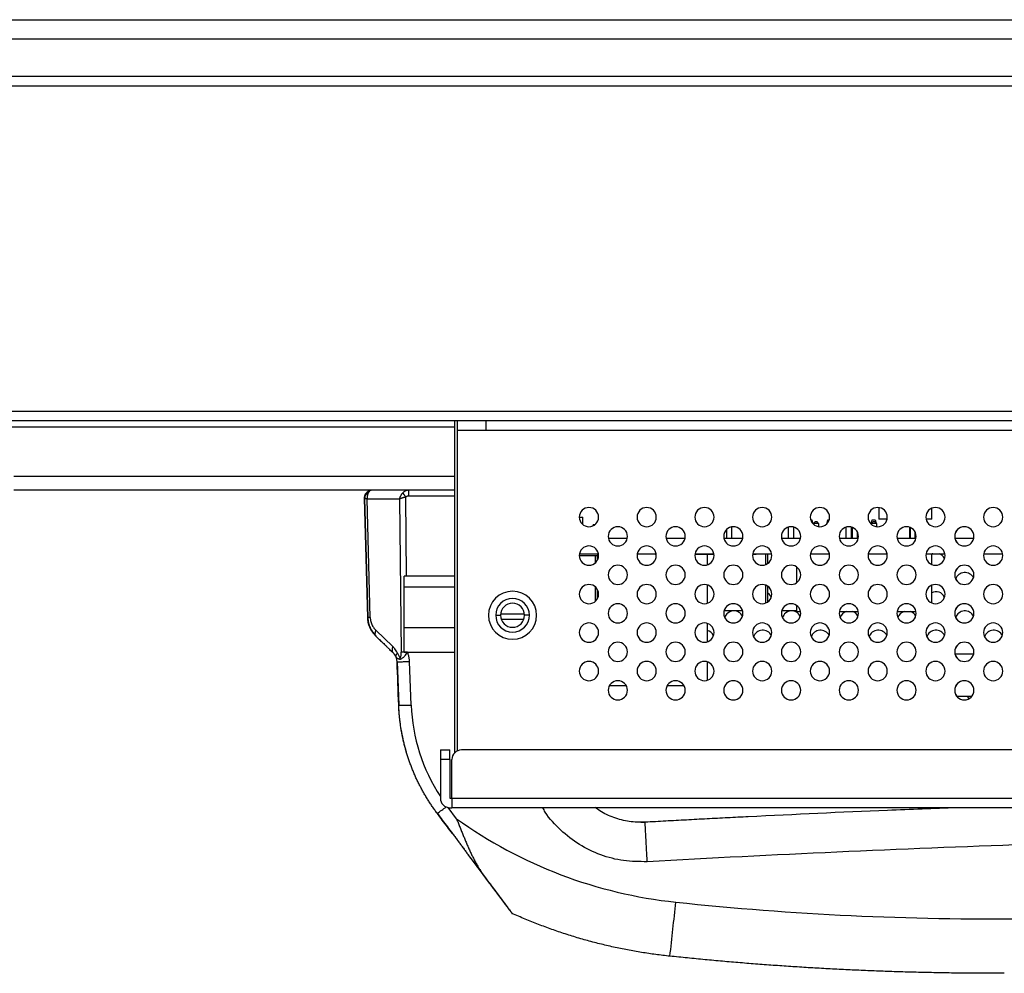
# Model space of a CAD drawing. Header units: millimetres. Extents: x 0 to 1118, y 0 to 864.
# Tile 4 of 256: x 174 to 195, y 197 to 217. Entities that reach past the tile are written whole.
import ezdxf

# ---------------------------------------------------------------- set-up
doc = ezdxf.new("R2010")
doc.units = ezdxf.units.MM

msp = doc.modelspace()

# ---------------------------------------------------------------- linework, layer by layer
at = {"color": 7, "linetype": 'Continuous', "lineweight": 25}
for p, q in [((166.342, 216.6993), (547.742, 216.6993)), ((166.342, 216.2993), (547.742, 216.2993)), ((546.7919, 215.5193), (167.2873, 215.5193)), ((229.649, 215.3193), (167.4873, 215.3193)), ((172.3929, 208.5593), (230.249, 208.5593)), ((230.249, 208.3593), (172.3929, 208.3593)), ((183.239, 201.4621), (183.239, 208.3593)), ((183.2869, 208.3593), (183.2869, 208.1593)), ((183.8867, 208.3593), (183.8867, 208.1593)), ((183.8867, 208.1593), (183.2869, 208.1593)), ((183.2873, 208.1593), (183.2873, 201.497)), ((233.1267, 208.1593), (183.8867, 208.1593)), ((183.239, 206.9193), (174.0738, 206.9193)), ((183.239, 206.9193), (174.3223, 206.9193)), ((182.2825, 206.9193), (181.5244, 206.9193)), ((181.5244, 206.9193), (181.5244, 206.9193)), ((181.3645, 206.7551), (181.3645, 206.7551)), ((181.3647, 206.7489), (181.4295, 204.2729)), ((181.4295, 204.2729), (181.3647, 206.7489)), ((181.3668, 206.7853), (181.3665, 206.7804)), ((181.3691, 206.7826), (181.3682, 206.7447)), ((182.0936, 206.7345), (181.4178, 206.7345)), ((181.4822, 204.2729), (181.4178, 206.7345)), ((182.0936, 206.7345), (182.1282, 203.5507)), ((192.054, 206.5575), (192.054, 206.3193)), ((193.154, 206.3193), (193.154, 206.5453)), ((185.8274, 206.3593), (185.8273, 206.3593)), ((185.8274, 206.3593), (185.903, 206.3593)), ((185.903, 206.2027), (185.903, 206.3593)), ((187.0274, 206.3593), (187.0273, 206.3593)), ((188.2274, 206.3593), (188.2273, 206.3593)), ((189.4274, 206.3593), (189.4273, 206.3593)), ((190.6274, 206.3593), (190.6273, 206.3593)), ((190.6359, 206.3015), (190.656, 206.3015)), ((190.656, 206.3015), (190.6748, 206.2315)), ((190.6996, 206.2293), (190.7296, 206.2593)), ((190.7696, 206.2593), (190.7296, 206.2593)), ((190.7996, 206.2293), (190.7696, 206.2593)), ((190.9747, 206.2315), (190.9935, 206.3015)), ((190.9935, 206.3015), (191.0188, 206.3015)), ((191.8274, 206.3593), (191.8273, 206.3593)), ((191.8955, 206.2315), (191.9143, 206.3015)), ((191.8996, 206.2293), (191.9296, 206.2593)), ((191.9143, 206.3015), (191.9768, 206.3015)), ((191.9696, 206.2593), (191.9296, 206.2593)), ((191.9996, 206.2293), (191.9696, 206.2593)), ((191.9768, 206.3015), (191.9949, 206.234)), ((192.2233, 206.3193), (192.054, 206.3193)), ((193.0274, 206.3593), (193.0273, 206.3593)), ((193.154, 206.3193), (193.0314, 206.3193)), ((194.2274, 206.3593), (194.2273, 206.3593)), ((194.5684, 206.2293), (194.5984, 206.2593)), ((194.6005, 206.2593), (194.5984, 206.2593)), ((186.114, 206.179), (186.114, 206.1991)), ((186.147, 206.1991), (186.114, 206.1991)), ((188.8919, 205.9193), (188.8919, 206.1064)), ((188.992, 206.1561), (188.992, 205.9193)), ((190.1748, 205.9193), (190.1748, 206.1522)), ((190.2748, 206.1536), (190.2748, 205.9193)), ((190.6735, 206.2315), (190.6748, 206.2315)), ((190.6748, 206.2315), (190.6748, 206.23)), ((190.7996, 206.2293), (190.6996, 206.2293)), ((190.6996, 206.2293), (190.6996, 206.2054)), ((190.7996, 206.2293), (190.7996, 206.1612)), ((190.9747, 206.2315), (190.9811, 206.2315)), ((190.9747, 206.2241), (190.9747, 206.2315)), ((191.3748, 205.9193), (191.3748, 206.1522)), ((191.4748, 206.1536), (191.4748, 205.9193)), ((191.4956, 205.9193), (191.4956, 206.1473)), ((191.4996, 206.1458), (191.4996, 205.9193)), ((191.5996, 206.0609), (191.5996, 205.9193)), ((191.8955, 206.2315), (191.9017, 206.2315)), ((191.8955, 206.2089), (191.8955, 206.2315)), ((191.9996, 206.2293), (191.8996, 206.2293)), ((191.8996, 206.2293), (191.8996, 206.2054)), ((191.9996, 206.2293), (191.9996, 206.1612)), ((192.6956, 205.9193), (192.6956, 206.1473)), ((192.6996, 206.1458), (192.6996, 205.9193)), ((192.7996, 206.0609), (192.7996, 205.9193)), ((194.5793, 206.2293), (194.5684, 206.2293)), ((194.5684, 206.2293), (194.5684, 206.2175)), ((186.4274, 205.9593), (186.4273, 205.9593)), ((186.4314, 205.9193), (186.8233, 205.9193)), ((187.6274, 205.9593), (187.6273, 205.9593)), ((187.6314, 205.9193), (188.0233, 205.9193)), ((188.8274, 205.9593), (188.8273, 205.9593)), ((188.8314, 205.9193), (189.2233, 205.9193)), ((190.0274, 205.9593), (190.0273, 205.9593)), ((190.0314, 205.9193), (190.4233, 205.9193)), ((191.2274, 205.9593), (191.2273, 205.9593)), ((191.2314, 205.9193), (191.6233, 205.9193)), ((192.4274, 205.9593), (192.4273, 205.9593)), ((192.4314, 205.9193), (192.8233, 205.9193)), ((193.6274, 205.9593), (193.6273, 205.9593)), ((193.6314, 205.9193), (194.0233, 205.9193)), ((185.8274, 205.5593), (185.8273, 205.5593)), ((185.8274, 205.5593), (186.154, 205.5593)), ((185.8314, 205.5993), (186.2233, 205.5993)), ((186.154, 205.5593), (186.204, 205.5593)), ((186.204, 205.5993), (186.204, 205.5593)), ((186.204, 205.4655), (186.204, 205.5593)), ((187.0274, 205.5593), (187.0273, 205.5593)), ((187.0314, 205.5993), (187.4233, 205.5993)), ((187.4063, 205.5993), (187.4063, 205.5793)), ((187.4263, 205.5793), (187.4063, 205.5793)), ((188.2274, 205.5593), (188.2273, 205.5593)), ((188.6263, 205.5793), (188.2284, 205.5793)), ((188.2314, 205.5993), (188.6233, 205.5993)), ((188.484, 205.5793), (188.484, 205.3675)), ((189.4274, 205.5593), (189.4273, 205.5593)), ((189.43, 205.5915), (189.501, 205.5915)), ((189.4314, 205.5993), (189.8233, 205.5993)), ((189.4458, 205.5975), (189.4458, 205.5993)), ((189.4458, 205.5975), (189.4858, 205.5975)), ((189.4858, 205.5975), (189.4858, 205.5993)), ((189.501, 205.5915), (189.501, 205.5993)), ((189.746, 205.3983), (189.746, 205.5993)), ((189.746, 205.5975), (189.7858, 205.5975)), ((189.7858, 205.5975), (189.7858, 205.5993)), ((190.6274, 205.5593), (190.6273, 205.5593)), ((190.6314, 205.5993), (191.0233, 205.5993)), ((191.8274, 205.5593), (191.8273, 205.5593)), ((191.8314, 205.5993), (192.2233, 205.5993)), ((193.0274, 205.5593), (193.0273, 205.5593)), ((193.0314, 205.5993), (193.4233, 205.5993)), ((193.1496, 205.375), (193.1496, 205.5993)), ((194.2274, 205.5593), (194.2273, 205.5593)), ((194.2314, 205.5993), (194.6233, 205.5993)), ((189.746, 205.4175), (189.7684, 205.4175)), ((190.3496, 205.001), (190.3496, 205.3176)), ((183.239, 205.1343), (182.184, 205.1343)), ((182.184, 204.9122), (182.184, 205.1343)), ((186.4274, 205.1593), (186.4273, 205.1593)), ((187.6274, 205.1593), (187.6273, 205.1593)), ((188.8274, 205.1593), (188.8273, 205.1593)), ((190.0274, 205.1593), (190.0273, 205.1593)), ((191.2274, 205.1593), (191.2273, 205.1593)), ((192.4274, 205.1593), (192.4273, 205.1593)), ((193.6274, 205.1593), (193.6273, 205.1593)), ((182.184, 204.0581), (182.184, 204.9122)), ((186.204, 204.6655), (186.204, 204.8531)), ((188.484, 204.9511), (188.484, 204.5675)), ((189.746, 204.5983), (189.746, 204.9203)), ((193.1496, 204.575), (193.1496, 204.9435)), ((185.8274, 204.7593), (185.8273, 204.7593)), ((187.0274, 204.7593), (187.0273, 204.7593)), ((188.2274, 204.7593), (188.2273, 204.7593)), ((189.4274, 204.7593), (189.4273, 204.7593)), ((190.6274, 204.7593), (190.6273, 204.7593)), ((191.8274, 204.7593), (191.8273, 204.7593)), ((193.0274, 204.7593), (193.0273, 204.7593)), ((194.2274, 204.7593), (194.2273, 204.7593)), ((188.8373, 204.4215), (189.2174, 204.4215)), ((190.0373, 204.4215), (190.3496, 204.4215)), ((190.3496, 204.3993), (190.3496, 204.5176)), ((190.3496, 204.3993), (190.4233, 204.3993)), ((191.2314, 204.3993), (191.6233, 204.3993)), ((192.4314, 204.3993), (192.8233, 204.3993)), ((181.4295, 204.2729), (181.4295, 204.2729)), ((183.939, 204.3193), (183.9391, 204.3193)), ((184.089, 204.3193), (184.189, 204.3193)), ((184.2022, 204.2393), (184.6759, 204.2393)), ((184.789, 204.3193), (184.689, 204.3193)), ((186.4274, 204.3593), (186.4273, 204.3593)), ((187.6274, 204.3593), (187.6273, 204.3593)), ((188.8274, 204.3593), (188.8273, 204.3593)), ((190.0274, 204.3593), (190.0273, 204.3593)), ((191.2274, 204.3593), (191.2273, 204.3593)), ((192.4274, 204.3593), (192.4273, 204.3593)), ((193.6274, 204.3593), (193.6273, 204.3593)), ((181.9533, 203.6672), (181.5984, 204.0093)), ((182.184, 203.9543), (182.184, 204.0581)), ((188.484, 204.1511), (188.484, 203.7675)), ((181.5861, 203.9066), (181.6007, 203.8844)), ((181.6007, 203.8844), (181.7778, 203.7137)), ((181.6007, 203.8844), (181.6007, 203.8844)), ((181.7778, 203.7137), (181.6007, 203.8844)), ((181.6717, 203.816), (181.6717, 203.816)), ((182.184, 203.5543), (182.184, 203.9543)), ((185.8274, 203.9593), (185.8273, 203.9593)), ((187.0274, 203.9593), (187.0273, 203.9593)), ((188.2274, 203.9593), (188.2273, 203.9593)), ((189.4274, 203.9593), (189.4273, 203.9593)), ((190.6274, 203.9593), (190.6273, 203.9593)), ((191.8274, 203.9593), (191.8273, 203.9593)), ((193.0274, 203.9593), (193.0273, 203.9593)), ((194.2274, 203.9593), (194.2273, 203.9593)), ((181.8859, 203.6095), (181.9556, 203.5423)), ((181.9556, 203.5423), (181.9556, 203.5423)), ((181.9556, 203.5423), (181.9556, 203.5423)), ((182.184, 203.5543), (183.239, 203.5543)), ((186.4274, 203.5593), (186.4273, 203.5593)), ((187.6274, 203.5593), (187.6273, 203.5593)), ((188.8274, 203.5593), (188.8273, 203.5593)), ((190.0274, 203.5593), (190.0273, 203.5593)), ((191.2274, 203.5593), (191.2273, 203.5593)), ((192.4274, 203.5593), (192.4273, 203.5593)), ((193.6274, 203.5593), (193.6273, 203.5593)), ((193.6314, 203.5193), (194.0233, 203.5193)), ((182.0393, 203.3556), (182.0742, 202.4505)), ((182.334, 202.4538), (182.2991, 203.3588)), ((188.484, 203.3511), (188.484, 202.9675)), ((185.8274, 203.1593), (185.8273, 203.1593)), ((187.0274, 203.1593), (187.0273, 203.1593)), ((188.2274, 203.1593), (188.2273, 203.1593)), ((189.4274, 203.1593), (189.4273, 203.1593)), ((190.6274, 203.1593), (190.6273, 203.1593)), ((191.8274, 203.1593), (191.8273, 203.1593)), ((193.0274, 203.1593), (193.0273, 203.1593)), ((194.2274, 203.1593), (194.2273, 203.1593)), ((186.8043, 202.8523), (186.4503, 202.8523)), ((188.0043, 202.8523), (187.6503, 202.8523)), ((186.4274, 202.7593), (186.4273, 202.7593)), ((187.6274, 202.7593), (187.6273, 202.7593)), ((188.8274, 202.7593), (188.8273, 202.7593)), ((190.0274, 202.7593), (190.0273, 202.7593)), ((191.2274, 202.7593), (191.2273, 202.7593)), ((192.4274, 202.7593), (192.4273, 202.7593)), ((193.6274, 202.7593), (193.6273, 202.7593)), ((193.6674, 202.6393), (193.9873, 202.6393)), ((193.8863, 202.6393), (193.9217, 202.583)), ((182.0742, 202.4505), (182.0742, 202.4505)), ((182.0742, 202.4505), (182.0742, 202.4505)), ((182.939, 201.5193), (182.939, 201.3193)), ((182.939, 201.5193), (183.139, 201.5193)), ((183.139, 201.3193), (183.139, 201.5193)), ((231.439, 201.5193), (183.379, 201.5193)), ((183.139, 201.3193), (182.939, 201.3193)), ((182.939, 201.3193), (182.939, 200.5193)), ((183.139, 201.3193), (183.139, 200.5193)), ((183.179, 200.5193), (183.179, 201.3193)), ((183.139, 200.5193), (183.179, 200.5193)), ((183.179, 200.5193), (231.639, 200.5193)), ((183.179, 200.5193), (183.179, 200.3193)), ((183.139, 200.3193), (183.179, 200.3193)), ((231.639, 200.3193), (183.179, 200.3193)), ((187.1045, 200.0206), (187.1943, 200.0164)), ((187.1943, 200.0164), (187.1943, 200.0164)), ((183.5729, 199.2651), (183.8769, 198.8592)), ((184.4287, 198.1223), (184.4287, 198.1223))]:
    msp.add_line(p, q, dxfattribs=at)
at = {"color": 8, "linetype": 'Continuous', "lineweight": 25}
for p, q in [((183.239, 208.2264), (173.0596, 208.2264)), ((174.0738, 207.2122), (183.239, 207.2122)), ((182.2382, 205.1343), (182.2204, 206.7774)), ((183.239, 206.7961), (182.2825, 206.7961)), ((186.154, 205.5593), (186.154, 205.4045)), ((189.696, 205.5993), (189.696, 205.3714)), ((182.184, 204.9122), (183.239, 204.9122)), ((186.154, 204.9141), (186.154, 204.6045)), ((189.696, 204.9471), (189.696, 204.5714)), ((184.6882, 204.3393), (184.1898, 204.3393)), ((183.239, 204.0581), (182.184, 204.0581)), ((182.2554, 203.5507), (182.2554, 203.5543)), ((183.2745, 200.0904), (183.1003, 200.3231))]:
    msp.add_line(p, q, dxfattribs=at)
at = {"color": 7, "linetype": 'Continuous', "lineweight": 25, "flags": 128}
for points in [[(193.1766, 205.5993), (193.1625, 205.5941), (193.1496, 205.5882)], [(189.8179, 204.6987), (189.7804, 204.7507), (189.746, 204.7783)]]:
    msp.add_lwpolyline(points, dxfattribs=at)
at = {"color": 7, "linetype": 'Continuous', "lineweight": 25}
for centre, radius, start, end in [((186.0273, 206.3593), 0.2, 360, 180), ((186.0274, 206.3593), 0.2, 90, 180), ((187.2273, 206.3593), 0.2, 360, 180), ((187.2274, 206.3593), 0.2, 90, 180), ((188.4273, 206.3593), 0.2, 360, 180), ((188.4274, 206.3593), 0.2, 90, 180), ((189.6273, 206.3593), 0.2, 360, 180), ((189.6274, 206.3593), 0.2, 90, 180), ((190.8273, 206.3593), 0.2, 360, 180), ((190.8274, 206.3593), 0.2, 90, 180), ((192.0273, 206.3593), 0.2, 360, 180), ((192.0274, 206.3593), 0.2, 90, 180), ((193.2273, 206.3593), 0.2, 360, 180), ((193.2274, 206.3593), 0.2, 90, 180), ((194.4273, 206.3593), 0.2, 360, 180), ((194.4274, 206.3593), 0.2, 90, 180), ((186.0273, 206.3593), 0.2, 180, 0), ((186.0274, 206.3593), 0.2, 180, 270), ((187.2273, 206.3593), 0.2, 180, 0), ((187.2274, 206.3593), 0.2, 180, 270), ((188.4273, 206.3593), 0.2, 180, 0), ((188.4274, 206.3593), 0.2, 180, 270), ((189.6273, 206.3593), 0.2, 180, 0), ((189.6274, 206.3593), 0.2, 180, 270), ((190.8273, 206.3593), 0.2, 180, 0), ((190.8274, 206.3593), 0.2, 180, 270), ((192.0273, 206.3593), 0.2, 180, 0), ((192.0274, 206.3593), 0.2, 180, 270), ((193.2273, 206.3593), 0.2, 180, 0), ((193.2274, 206.3593), 0.2, 180, 270), ((194.4273, 206.3593), 0.2, 180, 0), ((194.4274, 206.3593), 0.2, 180, 270), ((186.6273, 205.9593), 0.2, 360, 180), ((186.6274, 205.9593), 0.2, 90, 180), ((187.8273, 205.9593), 0.2, 360, 180), ((187.8274, 205.9593), 0.2, 90, 180), ((189.0273, 205.9593), 0.2, 360, 180), ((189.0274, 205.9593), 0.2, 90, 180), ((190.2273, 205.9593), 0.2, 360, 180), ((190.2274, 205.9593), 0.2, 90, 180), ((191.4273, 205.9593), 0.2, 360, 180), ((191.4274, 205.9593), 0.2, 90, 180), ((192.6273, 205.9593), 0.2, 360, 180), ((192.6274, 205.9593), 0.2, 90, 180), ((193.8273, 205.9593), 0.2, 360, 180), ((193.8274, 205.9593), 0.2, 90, 180), ((186.6273, 205.9593), 0.2, 180, 0), ((186.6274, 205.9593), 0.2, 180, 270), ((187.8273, 205.9593), 0.2, 180, 0), ((187.8274, 205.9593), 0.2, 180, 270), ((189.0273, 205.9593), 0.2, 180, 0), ((189.0274, 205.9593), 0.2, 180, 270), ((190.2273, 205.9593), 0.2, 180, 0), ((190.2274, 205.9593), 0.2, 180, 270), ((191.4273, 205.9593), 0.2, 180, 0), ((191.4274, 205.9593), 0.2, 180, 270), ((192.6273, 205.9593), 0.2, 180, 0), ((192.6274, 205.9593), 0.2, 180, 270), ((193.8273, 205.9593), 0.2, 180, 0), ((193.8274, 205.9593), 0.2, 180, 270), ((186.0273, 205.5593), 0.2, 360, 180), ((186.0274, 205.5593), 0.2, 90, 180), ((187.2273, 205.5593), 0.2, 360, 180), ((187.2274, 205.5593), 0.2, 90, 180), ((188.4273, 205.5593), 0.2, 360, 180), ((188.4274, 205.5593), 0.2, 90, 180), ((189.6273, 205.5593), 0.2, 360, 180), ((189.6274, 205.5593), 0.2, 90, 180), ((190.8273, 205.5593), 0.2, 360, 180), ((190.8274, 205.5593), 0.2, 90, 180), ((192.0273, 205.5593), 0.2, 360, 180), ((192.0274, 205.5593), 0.2, 90, 180), ((193.2273, 205.5593), 0.2, 360, 180), ((193.2274, 205.5593), 0.2, 90, 180), ((194.4273, 205.5593), 0.2, 360, 180), ((194.4274, 205.5593), 0.2, 90, 180), ((186.0273, 205.5593), 0.2, 180, 0), ((186.0274, 205.5593), 0.2, 180, 270), ((187.2273, 205.5593), 0.2, 180, 0), ((187.2274, 205.5593), 0.2, 180, 270), ((188.4273, 205.5593), 0.2, 180, 0), ((188.4274, 205.5593), 0.2, 180, 270), ((189.6273, 205.5593), 0.2, 180, 0), ((189.6274, 205.5593), 0.2, 180, 270), ((190.8273, 205.5593), 0.2, 180, 0), ((190.8274, 205.5593), 0.2, 180, 270), ((192.0273, 205.5593), 0.2, 180, 0), ((192.0274, 205.5593), 0.2, 180, 270), ((193.2273, 205.5593), 0.2, 180, 0), ((193.2274, 205.5593), 0.2, 180, 270), ((193.239, 205.4093), 0.2, 26.55669, 71.80513), ((194.4273, 205.5593), 0.2, 180, 0), ((194.4274, 205.5593), 0.2, 180, 270), ((186.6273, 205.1593), 0.2, 360, 180), ((186.6274, 205.1593), 0.2, 90, 180), ((187.8273, 205.1593), 0.2, 360, 180), ((187.8274, 205.1593), 0.2, 90, 180), ((189.0273, 205.1593), 0.2, 360, 180), ((189.0274, 205.1593), 0.2, 90, 180), ((190.2273, 205.1593), 0.2, 360, 180), ((190.2274, 205.1593), 0.2, 90, 180), ((191.4273, 205.1593), 0.2, 360, 180), ((191.4274, 205.1593), 0.2, 90, 180), ((192.6273, 205.1593), 0.2, 360, 180), ((192.6274, 205.1593), 0.2, 90, 180), ((193.8273, 205.1593), 0.2, 360, 180), ((193.8274, 205.1593), 0.2, 90, 180), ((186.6273, 205.1593), 0.2, 180, 0), ((186.6274, 205.1593), 0.2, 180, 270), ((187.8273, 205.1593), 0.2, 180, 0), ((187.8274, 205.1593), 0.2, 180, 270), ((189.0273, 205.1593), 0.2, 180, 0), ((189.0274, 205.1593), 0.2, 180, 270), ((190.2273, 205.1593), 0.2, 180, 0), ((190.2274, 205.1593), 0.2, 180, 270), ((191.4273, 205.1593), 0.2, 180, 0), ((191.4274, 205.1593), 0.2, 180, 270), ((192.6273, 205.1593), 0.2, 180, 0), ((192.6274, 205.1593), 0.2, 180, 270), ((193.8273, 205.1593), 0.2, 180, 0), ((193.8274, 205.1593), 0.2, 180, 270), ((193.839, 205.0093), 0.2, 26.55673, 162.34574), ((184.439, 204.3193), 0.5, 360, 180), ((184.4391, 204.3193), 0.5, 90, 180), ((186.0273, 204.7593), 0.2, 360, 180), ((186.0274, 204.7593), 0.2, 90, 180), ((187.2273, 204.7593), 0.2, 360, 180), ((187.2274, 204.7593), 0.2, 90, 180), ((188.4273, 204.7593), 0.2, 360, 180), ((188.4274, 204.7593), 0.2, 90, 180), ((189.6273, 204.7593), 0.2, 360, 180), ((189.6274, 204.7593), 0.2, 90, 180), ((190.8273, 204.7593), 0.2, 360, 180), ((190.8274, 204.7593), 0.2, 90, 180), ((192.0273, 204.7593), 0.2, 360, 180), ((192.0274, 204.7593), 0.2, 90, 180), ((193.2273, 204.7593), 0.2, 360, 180), ((193.2274, 204.7593), 0.2, 90, 180), ((193.239, 204.6093), 0.2, 26.55669, 116.56674), ((194.4273, 204.7593), 0.2, 360, 180), ((194.4274, 204.7593), 0.2, 90, 180), ((184.439, 204.3193), 0.35, 0, 180), ((186.0273, 204.7593), 0.2, 180, 0), ((186.0274, 204.7593), 0.2, 180, 270), ((187.2273, 204.7593), 0.2, 180, 0), ((187.2274, 204.7593), 0.2, 180, 270), ((188.4273, 204.7593), 0.2, 180, 0), ((188.4274, 204.7593), 0.2, 180, 270), ((189.6273, 204.7593), 0.2, 180, 0), ((189.6274, 204.7593), 0.2, 180, 270), ((190.8273, 204.7593), 0.2, 180, 0), ((190.8274, 204.7593), 0.2, 180, 270), ((192.0273, 204.7593), 0.2, 180, 0), ((192.0274, 204.7593), 0.2, 180, 270), ((193.2273, 204.7593), 0.2, 180, 0), ((193.2274, 204.7593), 0.2, 180, 270), ((194.4273, 204.7593), 0.2, 180, 0), ((194.4274, 204.7593), 0.2, 180, 270), ((184.439, 204.3193), 0.25, 0, 180), ((186.6273, 204.3593), 0.2, 360, 180), ((186.6274, 204.3593), 0.2, 90, 180), ((187.8273, 204.3593), 0.2, 360, 180), ((187.8274, 204.3593), 0.2, 90, 180), ((189.0273, 204.3593), 0.2, 360, 180), ((189.0274, 204.3593), 0.2, 90, 180), ((189.039, 204.2093), 0.2, 26.55661, 162.34571), ((190.2273, 204.3593), 0.2, 360, 180), ((190.2274, 204.3593), 0.2, 90, 180), ((190.239, 204.2093), 0.2, 26.55664, 162.34573), ((191.4273, 204.3593), 0.2, 360, 180), ((191.4274, 204.3593), 0.2, 90, 180), ((191.439, 204.2093), 0.2, 108.19487, 162.34567), ((191.439, 204.2093), 0.2, 26.55669, 71.80513), ((192.6273, 204.3593), 0.2, 360, 180), ((192.6274, 204.3593), 0.2, 90, 180), ((192.639, 204.2093), 0.2, 108.19487, 162.34572), ((192.639, 204.2093), 0.2, 26.55668, 71.80513), ((193.8273, 204.3593), 0.2, 360, 180), ((193.8274, 204.3593), 0.2, 90, 180), ((193.839, 204.2093), 0.2, 26.55673, 162.34578), ((184.439, 204.3193), 0.5, 180, 0), ((184.4391, 204.3193), 0.5, 180, 270), ((184.439, 204.3193), 0.35, 180, 0), ((184.439, 204.3193), 0.25, 180, 0), ((186.6273, 204.3593), 0.2, 180, 0), ((186.6274, 204.3593), 0.2, 180, 270), ((187.8273, 204.3593), 0.2, 180, 0), ((187.8274, 204.3593), 0.2, 180, 270), ((189.0273, 204.3593), 0.2, 180, 0), ((189.0274, 204.3593), 0.2, 180, 270), ((190.2273, 204.3593), 0.2, 180, 0), ((190.2274, 204.3593), 0.2, 180, 270), ((191.4273, 204.3593), 0.2, 180, 0), ((191.4274, 204.3593), 0.2, 180, 270), ((192.6273, 204.3593), 0.2, 180, 0), ((192.6274, 204.3593), 0.2, 180, 270), ((193.8273, 204.3593), 0.2, 180, 0), ((193.8274, 204.3593), 0.2, 180, 270), ((186.0273, 203.9593), 0.2, 360, 180), ((186.0274, 203.9593), 0.2, 90, 180), ((187.2273, 203.9593), 0.2, 360, 180), ((187.2274, 203.9593), 0.2, 90, 180), ((188.4273, 203.9593), 0.2, 360, 180), ((188.4274, 203.9593), 0.2, 90, 180), ((188.439, 203.8093), 0.2, 26.55664, 77.011), ((189.6273, 203.9593), 0.2, 360, 180), ((189.6274, 203.9593), 0.2, 90, 180), ((189.639, 203.8093), 0.2, 26.55662, 162.34572), ((190.8273, 203.9593), 0.2, 360, 180), ((190.8274, 203.9593), 0.2, 90, 180), ((190.839, 203.8093), 0.2, 26.55672, 162.3457), ((192.0273, 203.9593), 0.2, 360, 180), ((192.0274, 203.9593), 0.2, 90, 180), ((192.039, 203.8093), 0.2, 26.5567, 162.34572), ((193.2273, 203.9593), 0.2, 360, 180), ((193.2274, 203.9593), 0.2, 90, 180), ((193.239, 203.8093), 0.2, 26.55676, 162.34573), ((194.4273, 203.9593), 0.2, 360, 180), ((194.4274, 203.9593), 0.2, 90, 180), ((194.439, 203.8093), 0.2, 26.55674, 162.34575), ((186.0273, 203.9593), 0.2, 180, 0), ((186.0274, 203.9593), 0.2, 180, 270), ((187.2273, 203.9593), 0.2, 180, 0), ((187.2274, 203.9593), 0.2, 180, 270), ((188.4273, 203.9593), 0.2, 180, 0), ((188.4274, 203.9593), 0.2, 180, 270), ((189.6273, 203.9593), 0.2, 180, 0), ((189.6274, 203.9593), 0.2, 180, 270), ((190.8273, 203.9593), 0.2, 180, 0), ((190.8274, 203.9593), 0.2, 180, 270), ((192.0273, 203.9593), 0.2, 180, 0), ((192.0274, 203.9593), 0.2, 180, 270), ((193.2273, 203.9593), 0.2, 180, 0), ((193.2274, 203.9593), 0.2, 180, 270), ((194.4273, 203.9593), 0.2, 180, 0), ((194.4274, 203.9593), 0.2, 180, 270), ((186.6273, 203.5593), 0.2, 360, 180), ((186.6274, 203.5593), 0.2, 90, 180), ((187.8273, 203.5593), 0.2, 360, 180), ((187.8274, 203.5593), 0.2, 90, 180), ((189.0273, 203.5593), 0.2, 360, 180), ((189.0274, 203.5593), 0.2, 90, 180), ((190.2273, 203.5593), 0.2, 360, 180), ((190.2274, 203.5593), 0.2, 90, 180), ((191.4273, 203.5593), 0.2, 360, 180), ((191.4274, 203.5593), 0.2, 90, 180), ((192.6273, 203.5593), 0.2, 360, 180), ((192.6274, 203.5593), 0.2, 90, 180), ((193.8273, 203.5593), 0.2, 360, 180), ((193.8274, 203.5593), 0.2, 90, 180), ((186.6273, 203.5593), 0.2, 180, 0), ((186.6274, 203.5593), 0.2, 180, 270), ((187.8273, 203.5593), 0.2, 180, 0), ((187.8274, 203.5593), 0.2, 180, 270), ((189.0273, 203.5593), 0.2, 180, 0), ((189.0274, 203.5593), 0.2, 180, 270), ((190.2273, 203.5593), 0.2, 180, 0), ((190.2274, 203.5593), 0.2, 180, 270), ((191.4273, 203.5593), 0.2, 180, 0), ((191.4274, 203.5593), 0.2, 180, 270), ((192.6273, 203.5593), 0.2, 180, 0), ((192.6274, 203.5593), 0.2, 180, 270), ((193.8273, 203.5593), 0.2, 180, 0), ((193.8274, 203.5593), 0.2, 180, 270), ((186.0273, 203.1593), 0.2, 360, 180), ((186.0274, 203.1593), 0.2, 90, 180), ((187.2273, 203.1593), 0.2, 360, 180), ((187.2274, 203.1593), 0.2, 90, 180), ((188.4273, 203.1593), 0.2, 360, 180), ((188.4274, 203.1593), 0.2, 90, 180), ((189.6273, 203.1593), 0.2, 360, 180), ((189.6274, 203.1593), 0.2, 90, 180), ((190.8273, 203.1593), 0.2, 360, 180), ((190.8274, 203.1593), 0.2, 90, 180), ((192.0273, 203.1593), 0.2, 360, 180), ((192.0274, 203.1593), 0.2, 90, 180), ((193.2273, 203.1593), 0.2, 360, 180), ((193.2274, 203.1593), 0.2, 90, 180), ((194.4273, 203.1593), 0.2, 360, 180), ((194.4274, 203.1593), 0.2, 90, 180), ((186.0273, 203.1593), 0.2, 180, 0), ((186.0274, 203.1593), 0.2, 180, 270), ((187.2273, 203.1593), 0.2, 180, 0), ((187.2274, 203.1593), 0.2, 180, 270), ((188.4273, 203.1593), 0.2, 180, 0), ((188.4274, 203.1593), 0.2, 180, 270), ((189.6273, 203.1593), 0.2, 180, 0), ((189.6274, 203.1593), 0.2, 180, 270), ((190.8273, 203.1593), 0.2, 180, 0), ((190.8274, 203.1593), 0.2, 180, 270), ((192.0273, 203.1593), 0.2, 180, 0), ((192.0274, 203.1593), 0.2, 180, 270), ((193.2273, 203.1593), 0.2, 180, 0), ((193.2274, 203.1593), 0.2, 180, 270), ((194.4273, 203.1593), 0.2, 180, 0), ((194.4274, 203.1593), 0.2, 180, 270), ((186.6273, 202.7593), 0.2, 360, 180), ((186.6274, 202.7593), 0.2, 90, 180), ((187.8273, 202.7593), 0.2, 360, 180), ((187.8274, 202.7593), 0.2, 90, 180), ((189.0273, 202.7593), 0.2, 360, 180), ((189.0274, 202.7593), 0.2, 90, 180), ((190.2273, 202.7593), 0.2, 360, 180), ((190.2274, 202.7593), 0.2, 90, 180), ((191.4273, 202.7593), 0.2, 360, 180), ((191.4274, 202.7593), 0.2, 90, 180), ((192.6273, 202.7593), 0.2, 360, 180), ((192.6274, 202.7593), 0.2, 90, 180), ((193.8273, 202.7593), 0.2, 360, 180), ((193.8274, 202.7593), 0.2, 90, 180), ((186.6273, 202.7593), 0.2, 180, 0), ((186.6274, 202.7593), 0.2, 180, 270), ((187.8273, 202.7593), 0.2, 180, 0), ((187.8274, 202.7593), 0.2, 180, 270), ((189.0273, 202.7593), 0.2, 180, 0), ((189.0274, 202.7593), 0.2, 180, 270), ((190.2273, 202.7593), 0.2, 180, 0), ((190.2274, 202.7593), 0.2, 180, 270), ((191.4273, 202.7593), 0.2, 180, 0), ((191.4274, 202.7593), 0.2, 180, 270), ((192.6273, 202.7593), 0.2, 180, 0), ((192.6274, 202.7593), 0.2, 180, 270), ((193.8273, 202.7593), 0.2, 180, 0), ((193.8274, 202.7593), 0.2, 180, 270), ((182.1733, 204.9361), 2.4875, 267.71767, 273.70489), ((183.379, 201.3193), 0.2, 90, 180), ((183.139, 200.5193), 0.2, 180, 270), ((188.8342, 207.8429), 9.54, 234.3536, 263.96862), ((208.3703, -180.1291), 379.9139, 91.99809, 93.188562), ((86.6119, 208.7704), 101.7543, 353.489232, 354.125405), ((194.4642, 261.1323), 63.1259, 263.96903, 270.599063)]:
    msp.add_arc(centre, radius, start, end, dxfattribs=at)
at = {"color": 8, "linetype": 'Continuous', "lineweight": 25}
for centre, radius, start, end in [((186.0813, 202.5985), 3.75, 182.2121, 213.07817), ((180.7075, 203.4174), 3.8768, 303.97852, 307.3541)]:
    msp.add_arc(centre, radius, start, end, dxfattribs=at)
for points, knots in [([(181.3693, 206.7826), (181.3709, 206.7873), (181.3742, 206.7967), (181.3815, 206.8101), (181.3906, 206.8228), (181.4013, 206.8347), (181.4137, 206.8454), (181.4273, 206.8551), (181.4375, 206.8605), (181.4425, 206.8632)], [0, 0, 0, 0, 0.1428795, 0.285732, 0.4285756, 0.5714366, 0.7143247, 0.8572093, 1, 1, 1, 1]), ([(181.3942, 206.8451), (181.4043, 206.8585), (181.4168, 206.8705), (181.4449, 206.8898), (181.4604, 206.8971), (181.476, 206.9019)], [0, 0, 0, 0, 0.5, 0.5, 1, 1, 1, 1]), ([(181.5984, 204.0093), (181.5931, 203.9965), (181.5826, 203.9709), (181.5796, 203.9364), (181.5811, 203.9144), (181.5861, 203.9067), (181.5861, 203.9066)], [0, 0, 0, 0, 0.33180051, 0.66360103, 0.99540154, 1, 1, 1, 1]), ([(187.2385, 199.1967), (187.0742, 199.1973), (186.7455, 199.1984), (186.2663, 199.3264), (185.8201, 199.5403), (185.434, 199.8458), (185.1796, 200.1129), (185.0856, 200.2883), (185.0689, 200.3193)], [0, 0, 0, 0, 0.191765, 0.3835299, 0.5752964, 0.7670619, 0.9588274, 1, 1, 1, 1])]:
    msp.add_open_spline(points, degree=3, knots=knots, dxfattribs=at)
at = {"color": 7, "linetype": 'Continuous', "lineweight": 25}
for points, knots in [([(181.5045, 206.9158), (181.4965, 206.915), (181.4721, 206.9127), (181.4343, 206.8934), (181.396, 206.8598), (181.3815, 206.8292), (181.3743, 206.814)], [0, 0, 0, 0, 0.1380525, 0.4206247, 0.7126974, 1, 1, 1, 1]), ([(181.4425, 206.8632), (181.44, 206.8588), (181.4351, 206.8499), (181.4291, 206.8354), (181.4243, 206.82), (181.4205, 206.8038), (181.4179, 206.787), (181.4165, 206.7697), (181.4163, 206.7521), (181.4173, 206.7404), (181.4178, 206.7345)], [0, 0, 0, 0, 0.1253197, 0.2501812, 0.3749325, 0.4998063, 0.6249266, 0.7501523, 0.8752528, 1, 1, 1, 1]), ([(181.476, 206.9019), (181.4729, 206.8994), (181.4667, 206.8944), (181.458, 206.8852), (181.4498, 206.8749), (181.4449, 206.8671), (181.4425, 206.8632)], [0, 0, 0, 0, 0.24996743, 0.50003638, 0.74996493, 1, 1, 1, 1]), ([(182.0936, 206.7345), (182.095, 206.7404), (182.0978, 206.7521), (182.1035, 206.7695), (182.1102, 206.7866), (182.118, 206.8034), (182.1268, 206.8196), (182.1366, 206.8351), (182.1473, 206.8498), (182.155, 206.8587), (182.1588, 206.8632)], [0, 0, 0, 0, 0.1253663, 0.2501843, 0.3749285, 0.4998744, 0.624941, 0.7500587, 0.8751241, 1, 1, 1, 1]), ([(182.2825, 206.9193), (182.2768, 206.9191), (182.2654, 206.9188), (182.2484, 206.9159), (182.2318, 206.9114), (182.2156, 206.9051), (182.2001, 206.8971), (182.1853, 206.8874), (182.1714, 206.8762), (182.163, 206.8675), (182.1588, 206.8632)], [0, 0, 0, 0, 0.1249746, 0.2499787, 0.3749912, 0.4999968, 0.6249886, 0.749971, 0.8749629, 1, 1, 1, 1]), ([(182.1588, 206.8632), (182.1605, 206.8608), (182.1638, 206.8561), (182.1699, 206.8473), (182.1769, 206.8375), (182.1847, 206.8267), (182.1931, 206.815), (182.2019, 206.8028), (182.2111, 206.7902), (182.2173, 206.7817), (182.2204, 206.7774)], [0, 0, 0, 0, 0.1249541, 0.2499848, 0.3750041, 0.4999985, 0.6249932, 0.7500134, 0.875045, 1, 1, 1, 1]), ([(182.2825, 206.7961), (182.2825, 206.8281), (182.2825, 206.8601), (182.2825, 206.9059), (182.2825, 206.9193), (182.2825, 206.9193)], [0, 0, 0, 0, 0.5, 0.5, 1, 1, 1, 1]), ([(181.3646, 206.7532), (181.3642, 206.7679), (181.3661, 206.7838), (181.3758, 206.8153), (181.3836, 206.8309), (181.3942, 206.8451)], [0, 0, 0, 0, 0.5, 0.5, 1, 1, 1, 1]), ([(181.3646, 206.7532), (181.3645, 206.7537), (181.3645, 206.7549), (181.3645, 206.755), (181.3645, 206.7551)], [0, 0, 0, 0, 0.4999788, 1, 1, 1, 1]), ([(181.3645, 206.7551), (181.3645, 206.7549), (181.3645, 206.7544), (181.3646, 206.7507), (181.3647, 206.7489)], [0, 0, 0, 0, 0.5001516, 1, 1, 1, 1]), ([(181.3646, 206.7532), (181.3646, 206.7528), (181.3646, 206.752), (181.3646, 206.7506), (181.3646, 206.7495), (181.3647, 206.7489)], [0, 0, 0, 0, 0.3455171, 0.6774675, 1, 1, 1, 1]), ([(181.3647, 206.7489), (181.3647, 206.7546), (181.3649, 206.7659), (181.3678, 206.777), (181.3693, 206.7826)], [0, 0, 0, 0, 0.49984776, 1, 1, 1, 1]), ([(181.4178, 206.7345), (181.4137, 206.7351), (181.4056, 206.7364), (181.3951, 206.7382), (181.3859, 206.7401), (181.3783, 206.7419), (181.3723, 206.7437), (181.368, 206.7455), (181.3652, 206.7472), (181.3648, 206.7483), (181.3647, 206.7489)], [0, 0, 0, 0, 0.1254315, 0.2502295, 0.3749276, 0.4998663, 0.6249557, 0.7500682, 0.8751145, 1, 1, 1, 1]), ([(182.2204, 206.7774), (182.2144, 206.7759), (182.2025, 206.773), (182.1849, 206.7679), (182.1678, 206.7626), (182.1512, 206.7572), (182.1353, 206.7516), (182.1203, 206.7461), (182.1062, 206.7404), (182.0978, 206.7365), (182.0936, 206.7345)], [0, 0, 0, 0, 0.1251119, 0.2500709, 0.3750043, 0.4999668, 0.6250058, 0.7500122, 0.8749774, 1, 1, 1, 1]), ([(182.2825, 206.7961), (182.277, 206.7959), (182.266, 206.7955), (182.2499, 206.7919), (182.2343, 206.7863), (182.225, 206.7804), (182.2204, 206.7774)], [0, 0, 0, 0, 0.2500295, 0.4999933, 0.7501053, 1, 1, 1, 1]), ([(181.6007, 203.8844), (181.5933, 203.8917), (181.5787, 203.9063), (181.5579, 203.9301), (181.5383, 203.9551), (181.5199, 203.9816), (181.503, 204.0093), (181.4875, 204.0383), (181.4711, 204.074), (181.4551, 204.1169), (181.4415, 204.1677), (181.4324, 204.2199), (181.4305, 204.2553), (181.4295, 204.2729)], [0, 0, 0, 0, 0.07579773, 0.15159953, 0.22738693, 0.30318665, 0.37898925, 0.45477506, 0.53058787, 0.64796872, 0.76526398, 0.88266524, 1, 1, 1, 1]), ([(181.6007, 203.8844), (181.5933, 203.8918), (181.5784, 203.9066), (181.5574, 203.9307), (181.5376, 203.9561), (181.519, 203.9829), (181.5019, 204.0111), (181.4864, 204.0405), (181.4725, 204.0711), (181.4603, 204.1028), (181.45, 204.1354), (181.4403, 204.1745), (181.4323, 204.2204), (181.4304, 204.2554), (181.4295, 204.2729)], [0, 0, 0, 0, 0.07669755, 0.15344257, 0.23020132, 0.30695209, 0.38368646, 0.46041043, 0.53714538, 0.61390566, 0.69067198, 0.76743012, 0.88370439, 1, 1, 1, 1]), ([(181.431, 204.2727), (181.4339, 204.2358), (181.4398, 204.1623), (181.4758, 204.0611), (181.5246, 203.974), (181.5658, 203.9289), (181.5861, 203.9066)], [0, 0, 0, 0, 0.2560837, 0.5095717, 0.7575501, 1, 1, 1, 1]), ([(181.431, 204.2727), (181.4339, 204.2358), (181.4398, 204.1623), (181.4758, 204.0611), (181.5246, 203.974), (181.5658, 203.9289), (181.5861, 203.9066)], [0, 0, 0, 0, 0.2560831, 0.5095708, 0.7575495, 1, 1, 1, 1]), ([(181.4822, 204.2729), (181.4826, 204.2653), (181.4834, 204.2502), (181.4862, 204.2276), (181.4903, 204.2054), (181.4955, 204.1837), (181.502, 204.1626), (181.5095, 204.1422), (181.518, 204.1225), (181.5274, 204.1037), (181.5376, 204.0857), (181.5486, 204.0686), (181.5602, 204.0523), (181.5724, 204.037), (181.5851, 204.0226), (181.594, 204.0137), (181.5984, 204.0093)], [0, 0, 0, 0, 0.07152611, 0.14302992, 0.21449472, 0.28588943, 0.35724262, 0.42861701, 0.50002667, 0.57146841, 0.64296092, 0.71448789, 0.78600091, 0.85746219, 0.92882117, 1, 1, 1, 1]), ([(181.6717, 203.816), (181.6714, 203.8162), (181.6797, 203.8082), (181.7161, 203.7732), (181.7548, 203.7359), (181.7778, 203.7137)], [0, 0, 0, 0, 0.3058114, 0.6302856, 1, 1, 1, 1]), ([(181.6717, 203.816), (181.6718, 203.8159), (181.6721, 203.8156), (181.6743, 203.8134), (181.6778, 203.81), (181.6827, 203.8053), (181.6889, 203.7994), (181.6997, 203.789), (181.7177, 203.7716), (181.7451, 203.7452), (181.7669, 203.7242), (181.7778, 203.7137)], [0, 0, 0, 0, 0.0763209, 0.1526308, 0.2289442, 0.3052606, 0.3815742, 0.45789, 0.6385714, 0.8192793, 1, 1, 1, 1]), ([(181.7778, 203.7137), (181.7832, 203.7085), (181.7941, 203.6981), (181.8114, 203.6815), (181.8292, 203.6643), (181.8476, 203.6466), (181.8665, 203.6283), (181.8794, 203.6158), (181.8859, 203.6095)], [0, 0, 0, 0, 0.1666829, 0.3333347, 0.4999941, 0.6666717, 0.8333528, 1, 1, 1, 1]), ([(181.7778, 203.7137), (181.7832, 203.7085), (181.7941, 203.698), (181.8114, 203.6815), (181.8292, 203.6643), (181.8476, 203.6466), (181.8664, 203.6283), (181.8794, 203.6158), (181.8859, 203.6095)], [0, 0, 0, 0, 0.16669795, 0.33333402, 0.49998563, 0.66667444, 0.8333711, 1, 1, 1, 1]), ([(181.8859, 203.6095), (181.8935, 203.6022), (181.9086, 203.5876), (181.9319, 203.5652), (181.9477, 203.5499), (181.9556, 203.5423)], [0, 0, 0, 0, 0.3333317, 0.6666653, 1, 1, 1, 1]), ([(181.9533, 203.6672), (181.9412, 203.6417), (181.935, 203.6164), (181.9358, 203.5728), (181.9428, 203.5546), (181.9556, 203.5423)], [0, 0, 0, 0, 0.5, 0.5, 1, 1, 1, 1]), ([(182.0492, 203.5332), (182.0414, 203.5498), (182.0238, 203.582), (181.9916, 203.6272), (181.9669, 203.6541), (181.9533, 203.6672)], [0, 0, 0, 0, 0.3115101, 0.6352774, 1, 1, 1, 1]), ([(182.0135, 203.4615), (182.0107, 203.467), (182.0052, 203.4782), (181.9961, 203.4933), (181.9865, 203.5072), (181.9765, 203.52), (181.9662, 203.5318), (181.9591, 203.5388), (181.9556, 203.5423)], [0, 0, 0, 0, 0.1666864, 0.3333932, 0.5000721, 0.6667142, 0.8333343, 1, 1, 1, 1]), ([(182.0492, 203.5332), (182.0456, 203.5298), (182.0383, 203.5228), (182.0293, 203.5126), (182.022, 203.5027), (182.0165, 203.4932), (182.0128, 203.4842), (182.011, 203.4758), (182.011, 203.4681), (182.0127, 203.4637), (182.0135, 203.4615)], [0, 0, 0, 0, 0.1250078, 0.2500081, 0.3749949, 0.4999833, 0.6249914, 0.7500229, 0.8750501, 1, 1, 1, 1]), ([(182.0135, 203.4615), (182.0153, 203.4581), (182.0188, 203.4513), (182.0257, 203.4424), (182.0341, 203.4343), (182.0456, 203.426), (182.0611, 203.4176), (182.08, 203.4112), (182.0997, 203.4072), (182.1185, 203.4105), (182.1364, 203.4202), (182.1566, 203.4325), (182.1789, 203.45), (182.2041, 203.4767), (182.2294, 203.5108), (182.2467, 203.5374), (182.2554, 203.5507)], [0, 0, 0, 0, 0.0572597, 0.1145161, 0.1717728, 0.2290261, 0.3111615, 0.3932782, 0.4549751, 0.5165137, 0.5732646, 0.6300235, 0.7075304, 0.7850704, 0.8925106, 1, 1, 1, 1]), ([(182.0393, 203.3556), (182.0388, 203.3629), (182.0379, 203.3775), (182.0343, 203.3992), (182.0292, 203.4205), (182.0224, 203.4414), (182.0165, 203.4548), (182.0135, 203.4615)], [0, 0, 0, 0, 0.1999756, 0.4000128, 0.6000166, 0.7999651, 1, 1, 1, 1]), ([(182.0492, 203.5332), (182.0588, 203.5128), (182.0683, 203.4921), (182.0826, 203.4633), (182.0873, 203.4541), (182.0971, 203.4391), (182.1022, 203.4335), (182.1116, 203.4359), (182.1153, 203.4436), (182.1208, 203.4618), (182.1227, 203.4724), (182.1273, 203.5049), (182.1284, 203.528), (182.1282, 203.5507)], [0, 0, 0, 0, 0.25, 0.25, 0.375, 0.375, 0.5, 0.5, 0.625, 0.625, 0.75, 0.75, 1, 1, 1, 1]), ([(182.2991, 203.3588), (182.2982, 203.3808), (182.2938, 203.4246), (182.2792, 203.489), (182.2642, 203.5305), (182.2554, 203.5507)], [0, 0, 0, 0, 0.3327894, 0.6661231, 1, 1, 1, 1]), ([(182.0393, 203.3556), (182.0393, 203.3547), (182.0461, 203.3541), (182.0721, 203.3534), (182.0914, 203.3534), (182.1395, 203.354), (182.1683, 203.3546), (182.2311, 203.3564), (182.2651, 203.3575), (182.2991, 203.3588)], [0, 0, 0, 0, 0.25, 0.25, 0.5, 0.5, 0.75, 0.75, 1, 1, 1, 1]), ([(182.2384, 201.4596), (182.2299, 201.4889), (182.2128, 201.5475), (182.1898, 201.6361), (182.1686, 201.7252), (182.1496, 201.8147), (182.1326, 201.9047), (182.1176, 201.995), (182.1047, 202.0857), (182.0939, 202.1766), (182.0851, 202.2678), (182.0784, 202.3591), (182.0756, 202.4201), (182.0742, 202.4505)], [0, 0, 0, 0, 0.0909091, 0.1818182, 0.2727273, 0.3636364, 0.4545454, 0.5454545, 0.6363636, 0.7272727, 0.8181818, 0.9090909, 1, 1, 1, 1]), ([(182.1802, 201.6768), (182.1737, 201.705), (182.1606, 201.7615), (182.1433, 201.8467), (182.1278, 201.9322), (182.1142, 202.018), (182.1024, 202.1041), (182.0924, 202.1905), (182.0844, 202.277), (182.0781, 202.3637), (182.0755, 202.4216), (182.0742, 202.4505)], [0, 0, 0, 0, 0.1111133, 0.2222228, 0.333332, 0.4444423, 0.5555536, 0.6666652, 0.7777764, 0.8888875, 1, 1, 1, 1]), ([(182.1802, 201.6768), (182.1737, 201.705), (182.1606, 201.7615), (182.1434, 201.8467), (182.1278, 201.9322), (182.1141, 202.018), (182.1024, 202.1041), (182.0924, 202.1905), (182.0844, 202.277), (182.0781, 202.3637), (182.0755, 202.4216), (182.0742, 202.4505)], [0, 0, 0, 0, 0.1111086, 0.2222207, 0.3333339, 0.4444466, 0.5555577, 0.6666673, 0.7777762, 0.8888862, 1, 1, 1, 1]), ([(182.8742, 200.2025), (182.8566, 200.2262), (182.8213, 200.2735), (182.7705, 200.346), (182.7212, 200.4195), (182.6735, 200.4941), (182.6275, 200.5697), (182.5832, 200.6463), (182.5406, 200.7239), (182.4998, 200.8025), (182.4607, 200.8819), (182.4234, 200.9622), (182.3879, 201.0433), (182.3543, 201.1251), (182.3224, 201.2077), (182.2925, 201.291), (182.2642, 201.3749), (182.247, 201.4313), (182.2384, 201.4596)], [0, 0, 0, 0, 0.0625002, 0.1250001, 0.1874999, 0.2499996, 0.3124994, 0.3749991, 0.437499, 0.4999989, 0.562499, 0.6249992, 0.6874994, 0.7499997, 0.8124999, 0.8750001, 0.9375002, 1, 1, 1, 1]), ([(187.1943, 200.0164), (187.0842, 200.0166), (186.8639, 200.0169), (186.5448, 200.1053), (186.3044, 200.2101), (186.1882, 200.304), (186.1574, 200.3289)], [0, 0, 0, 0, 0.2975786, 0.5951575, 0.8927366, 1, 1, 1, 1]), ([(193.6742, 200.3193), (193.193, 200.3013), (191.7474, 200.2473), (190.3025, 200.1768), (189.3384, 200.1298)], [0, 0, 0, 0, 0.3328187, 1, 1, 1, 1]), ([(182.8742, 200.2025), (182.9093, 200.156), (182.9795, 200.063), (183.0849, 199.9236), (183.1552, 199.8306), (183.1903, 199.7842)], [0, 0, 0, 0, 0.3333319, 0.6666653, 1, 1, 1, 1]), ([(183.1903, 199.7842), (183.1552, 199.8306), (183.0849, 199.9236), (182.9795, 200.063), (182.9093, 200.156), (182.8742, 200.2025)], [0, 0, 0, 0, 0.3333339, 0.6666673, 1, 1, 1, 1]), ([(189.3384, 200.1298), (189.1955, 200.1226), (188.9096, 200.1082), (188.4807, 200.086), (188.0519, 200.0633), (187.6231, 200.0402), (187.3372, 200.0243), (187.1943, 200.0164)], [0, 0, 0, 0, 0.2000002, 0.4, 0.6, 0.7999998, 1, 1, 1, 1]), ([(183.2745, 200.0904), (183.2856, 200.0632), (183.3078, 200.0088), (183.3406, 199.927), (183.3734, 199.8455), (183.4063, 199.7641), (183.4393, 199.6831), (183.4729, 199.6027), (183.507, 199.5229), (183.5421, 199.4439), (183.5781, 199.3659), (183.6155, 199.2891), (183.6543, 199.2135), (183.6948, 199.1393), (183.7371, 199.0667), (183.7814, 198.9957), (183.8277, 198.9263), (183.8605, 198.8815), (183.8769, 198.8592)], [0, 0, 0, 0, 0.0624931, 0.1249851, 0.1874768, 0.2499689, 0.312462, 0.3749564, 0.4374525, 0.4999507, 0.5624508, 0.6249531, 0.6874574, 0.7499635, 0.8124712, 0.8749802, 0.93749, 1, 1, 1, 1]), ([(187.2388, 199.1967), (187.233, 199.3012), (187.2272, 199.4063), (187.2164, 199.6015), (187.2115, 199.6916), (187.2032, 199.8433), (187.1999, 199.9048), (187.1955, 199.9899), (187.1943, 200.0134), (187.1943, 200.0161)], [0, 0, 0, 0, 0.25, 0.25, 0.5, 0.5, 0.75, 0.75, 1, 1, 1, 1]), ([(183.1903, 199.7842), (183.2049, 199.765), (183.2339, 199.7267), (183.277, 199.6688), (183.3197, 199.6108), (183.3622, 199.5528), (183.4045, 199.4948), (183.4466, 199.4369), (183.4887, 199.3793), (183.5308, 199.3219), (183.5588, 199.284), (183.5729, 199.2651)], [0, 0, 0, 0, 0.1111149, 0.2222269, 0.3333383, 0.444449, 0.5555574, 0.6666631, 0.7777674, 0.888876, 1, 1, 1, 1]), ([(183.1903, 199.7842), (183.2066, 199.7626), (183.2392, 199.7194), (183.2876, 199.6543), (183.3357, 199.5891), (183.3834, 199.5238), (183.4309, 199.4586), (183.4781, 199.3936), (183.5254, 199.3289), (183.557, 199.2864), (183.5729, 199.2651)], [0, 0, 0, 0, 0.1249956, 0.2499981, 0.3750013, 0.5000014, 0.6249977, 0.7499922, 0.8749901, 1, 1, 1, 1]), ([(183.5729, 199.2651), (183.6204, 199.2016), (183.7106, 199.0811), (183.836, 198.9137), (183.9447, 198.7686), (184.0366, 198.6458), (184.1127, 198.5443), (184.1743, 198.462), (184.2232, 198.3967), (184.2611, 198.3461), (184.2892, 198.3086), (184.3088, 198.2824), (184.3206, 198.2667), (184.3236, 198.2627), (184.3239, 198.2623)], [0, 0, 0, 0, 0.1387221, 0.2652883, 0.3793637, 0.4807366, 0.5702886, 0.6496118, 0.720348, 0.7841988, 0.8427953, 0.8973333, 0.9493022, 1, 1, 1, 1]), ([(183.5729, 199.2651), (183.5873, 199.2458), (183.6162, 199.2073), (183.6592, 199.1499), (183.7018, 199.0929), (183.7441, 199.0365), (183.7859, 198.9806), (183.8273, 198.9253), (183.8682, 198.8708), (183.9084, 198.8171), (183.9769, 198.7256), (184.0703, 198.6009), (184.1685, 198.4698), (184.2419, 198.3717), (184.2821, 198.3181), (184.3038, 198.2891), (184.3147, 198.2746), (184.3219, 198.2649), (184.3232, 198.2631), (184.3239, 198.2623)], [0, 0, 0, 0, 0.042171, 0.0843489, 0.1265291, 0.1687085, 0.2108857, 0.2530619, 0.2952395, 0.3374175, 0.3795953, 0.5147023, 0.6497463, 0.7463124, 0.8428326, 0.8821255, 0.9214182, 0.9607076, 1, 1, 1, 1]), ([(183.8769, 198.8592), (183.9158, 198.8072), (183.9886, 198.71), (184.0881, 198.5771), (184.1721, 198.465), (184.2416, 198.3721), (184.2979, 198.297), (184.3421, 198.238), (184.3757, 198.193), (184.4003, 198.1602), (184.4169, 198.138), (184.4266, 198.1251), (184.4287, 198.1223), (184.4287, 198.1223)], [0, 0, 0, 0, 0.1519543, 0.2869319, 0.4064517, 0.511972, 0.6049413, 0.6869274, 0.7598915, 0.8258059, 0.8865669, 0.9440074, 1, 1, 1, 1]), ([(183.8769, 198.8592), (183.8917, 198.8393), (183.9214, 198.7996), (183.9654, 198.7409), (184.0089, 198.6829), (184.0517, 198.6258), (184.0936, 198.5697), (184.1347, 198.5149), (184.1935, 198.4364), (184.2668, 198.3386), (184.3382, 198.2431), (184.3885, 198.176), (184.4128, 198.1435), (184.4235, 198.1293), (184.4279, 198.1234), (184.4284, 198.1227), (184.4287, 198.1223)], [0, 0, 0, 0, 0.0580769, 0.1161726, 0.1742699, 0.2323617, 0.2904509, 0.3485443, 0.4066373, 0.5468527, 0.6869897, 0.7867675, 0.8864934, 0.9243301, 0.9621621, 1, 1, 1, 1]), ([(187.71, 197.2325), (187.6608, 197.2379), (187.5624, 197.2487), (187.4152, 197.2675), (187.2682, 197.2882), (187.1215, 197.3109), (186.9751, 197.3357), (186.8291, 197.3625), (186.6835, 197.3913), (186.5383, 197.4222), (186.3935, 197.455), (186.2492, 197.4899), (186.1054, 197.5268), (185.9621, 197.5656), (185.8194, 197.6064), (185.6773, 197.6493), (185.5357, 197.694), (185.3948, 197.7408), (185.2546, 197.7895), (185.115, 197.8401), (184.9762, 197.8926), (184.8381, 197.9471), (184.7008, 198.0035), (184.5642, 198.0617), (184.4739, 198.1021), (184.4287, 198.1223)], [0, 0, 0, 0, 0.0434783, 0.0869565, 0.1304348, 0.1739131, 0.2173914, 0.2608697, 0.304348, 0.3478263, 0.3913045, 0.4347828, 0.4782611, 0.5217393, 0.5652176, 0.6086958, 0.652174, 0.6956523, 0.7391305, 0.7826087, 0.8260869, 0.8695651, 0.9130434, 0.9565217, 1, 1, 1, 1])]:
    msp.add_open_spline(points, degree=3, knots=knots, dxfattribs=at)
for points in [[(181.4098, 206.8709), (181.395, 206.8557), (181.3832, 206.8374), (181.3755, 206.8176)], [(181.4822, 204.2729), (181.4489, 204.2724), (181.4295, 204.2724), (181.4295, 204.2729)], [(182.2554, 203.5507), (182.2083, 203.5501), (182.1615, 203.5501), (182.1282, 203.5507)], [(182.0742, 202.4505), (182.0626, 202.7522), (182.0509, 203.0539), (182.0393, 203.3556)], [(182.0742, 202.4505), (182.0626, 202.7522), (182.0509, 203.0539), (182.0393, 203.3556)], [(182.2384, 201.4596), (182.2314, 201.4835), (182.2174, 201.5315), (182.198, 201.604), (182.1861, 201.6525), (182.1802, 201.6768)], [(187.1943, 200.0161), (187.1943, 200.0163), (187.1943, 200.0164), (187.1943, 200.0164)], [(194.6584, 196.877), (194.5363, 196.8768), (194.292, 196.8765), (193.9257, 196.8786), (193.5593, 196.8827), (193.193, 196.8889), (192.8267, 196.8972), (192.4605, 196.9076), (192.0944, 196.9201), (191.7283, 196.9346), (191.3623, 196.9512), (190.9964, 196.97), (190.6307, 196.9908), (190.265, 197.0137), (189.8995, 197.0386), (189.5341, 197.0657), (189.1689, 197.0948), (188.8039, 197.126), (188.4391, 197.1594), (188.0744, 197.1946), (187.8315, 197.2199), (187.71, 197.2325)]]:
    msp.add_open_spline(points, degree=3, dxfattribs=at)
at = {"color": 8, "linetype": 'Continuous', "lineweight": 25}
msp.add_open_spline([(181.5244, 206.9193), (181.4819, 206.9193), (181.4396, 206.9014), (181.4098, 206.8709)], degree=3, dxfattribs=at)

doc.saveas('drawing.dxf')
